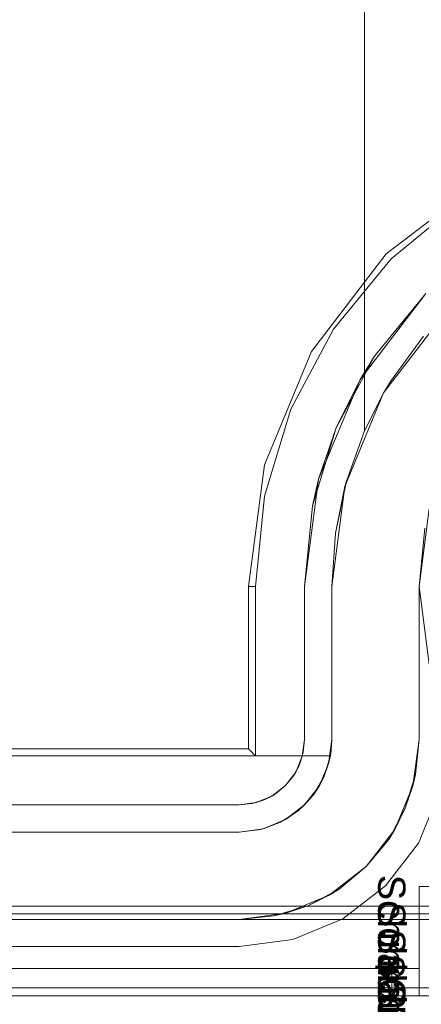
# Model space of a CAD drawing. Extents: x -743 to 300, y 62 to 1112.
# Tile 146 of 179: x 167.626 to 167.741, y 606.362 to 606.644. Entities that reach past the tile are written whole.
import ezdxf

# ---------------------------------------------------------------- set-up
doc = ezdxf.new("R2010")
doc.units = 0
doc.layers.get('0').update_dxf_attribs({"lineweight": 13})
doc.layers.add('AM_6-A06CPVAXL0', color=2, linetype='Continuous', lineweight=35, true_color=0xffff00)
doc.styles.get("Standard").update_dxf_attribs({"font": 'ARIALN.TTF'})

# ---------------------------------------------------------------- blocks, each defined once
blk = doc.blocks.new('Referenz-A06CPVAYL0')
at = {"color": 9, "linetype": 'ByBlock', "lineweight": 13, "ltscale": 0.13, "true_color": 0xc1c9c4}
for p, q in [((167.72466, 606.52642), (167.72466, 606.69272)), ((167.72466, 606.69272), (167.72466, 606.54058)), ((167.73015, 606.53725), (167.74778, 606.56023)), ((167.74161, 606.55353), (167.73215, 606.54058)), ((167.72466, 606.54058), (167.72466, 606.52642)), ((167.73215, 606.54058), (167.73022, 606.53737)), ((167.71907, 606.5105), (167.73015, 606.53725)), ((167.72466, 606.52642), (167.73022, 606.53737)), ((167.73015, 606.53725), (167.72466, 606.52642)), ((167.73022, 606.53737), (167.73015, 606.53725)), ((167.71949, 606.51202), (167.72466, 606.52642)), ((167.72466, 606.52642), (167.71949, 606.51202)), ((167.72466, 606.52642), (167.72466, 606.52642)), ((167.71634, 606.49705), (167.71949, 606.51202)), ((167.71949, 606.51202), (167.71907, 606.5105)), ((167.71529, 606.48178), (167.71907, 606.5105)), ((167.71907, 606.5105), (167.71634, 606.49705)), ((167.74029, 606.48178), (167.74321, 606.50402)), ((167.71529, 606.48178), (167.71634, 606.49705)), ((167.71634, 606.49705), (167.71529, 606.48178)), ((167.74194, 606.49855), (167.74029, 606.48178)), ((167.71529, 606.43803), (167.71529, 606.48178)), ((167.71529, 606.48178), (167.71529, 606.43803)), ((167.71529, 606.48178), (167.71529, 606.48178)), ((167.74029, 606.43803), (167.74029, 606.48178)), ((167.74029, 606.48178), (167.74029, 606.46624)), ((167.74029, 606.48178), (167.74029, 606.48178)), ((167.74029, 606.46624), (167.74029, 606.45129)), ((167.74029, 606.45129), (167.74029, 606.43803)), ((167.71529, 606.43803), (167.71438, 606.43116)), ((167.71524, 606.43646), (167.71529, 606.43803)), ((167.71529, 606.43803), (167.71529, 606.43803)), ((167.73853, 606.42469), (167.74029, 606.43803)), ((167.73929, 606.42797), (167.74029, 606.43803)), ((167.74029, 606.43803), (167.73929, 606.42797)), ((167.74029, 606.43803), (167.74029, 606.43803)), ((167.71487, 606.43334), (167.7151, 606.4349)), ((167.7151, 606.4349), (167.71524, 606.43646)), ((167.13482, 606.43334), (167.71467, 606.43334)), ((167.71487, 606.43334), (167.13482, 606.43334)), ((167.71309, 606.42745), (167.71487, 606.43334)), ((167.71451, 606.43217), (167.71374, 606.42961)), ((167.71438, 606.43116), (167.71487, 606.43334)), ((167.71487, 606.43334), (167.71451, 606.43217)), ((167.71467, 606.43334), (167.71487, 606.43334)), ((167.71487, 606.43334), (167.71487, 606.43334)), ((167.71438, 606.43116), (167.71173, 606.42475)), ((167.71309, 606.42745), (167.71438, 606.43116)), ((167.71374, 606.42961), (167.71309, 606.42745)), ((167.71173, 606.42475), (167.71309, 606.42745)), ((167.71309, 606.42745), (167.71224, 606.426)), ((167.73929, 606.42797), (167.73636, 606.4183)), ((167.73853, 606.42469), (167.73929, 606.42797)), ((167.71173, 606.42475), (167.70751, 606.41925)), ((167.71, 606.42213), (167.71173, 606.42475)), ((167.71088, 606.42365), (167.71, 606.42213)), ((167.71224, 606.426), (167.71088, 606.42365)), ((167.73338, 606.41225), (167.73853, 606.42469)), ((167.73636, 606.4183), (167.73853, 606.42469)), ((167.70751, 606.41925), (167.71, 606.42213)), ((167.71, 606.42213), (167.7085, 606.42055)), ((167.70751, 606.41925), (167.702, 606.41503)), ((167.70577, 606.41766), (167.70751, 606.41925)), ((167.70666, 606.4186), (167.70577, 606.41766)), ((167.7085, 606.42055), (167.70666, 606.4186)), ((167.73636, 606.4183), (167.7316, 606.40939)), ((167.73338, 606.41225), (167.73636, 606.4183)), ((167.70346, 606.41615), (167.70133, 606.41475)), ((167.702, 606.41503), (167.70577, 606.41766)), ((167.70577, 606.41766), (167.70346, 606.41615)), ((167.6956, 606.41238), (167.68872, 606.41147)), ((167.69484, 606.41218), (167.6956, 606.41238)), ((167.69523, 606.41233), (167.69484, 606.41218)), ((167.69725, 606.41306), (167.69523, 606.41233)), ((167.702, 606.41503), (167.6956, 606.41238)), ((167.6956, 606.41238), (167.70062, 606.41428)), ((167.70062, 606.41428), (167.69725, 606.41306)), ((167.70062, 606.41428), (167.702, 606.41503)), ((167.70133, 606.41475), (167.70062, 606.41428)), ((167.68872, 606.41147), (166.16685, 606.41147)), ((167.13482, 606.41147), (167.68872, 606.41147)), ((167.68872, 606.41147), (167.69484, 606.41218)), ((167.68872, 606.41147), (167.68872, 606.41147)), ((167.72518, 606.40157), (167.73338, 606.41225)), ((167.7316, 606.40939), (167.73338, 606.41225)), ((167.72518, 606.40157), (167.7316, 606.40939)), ((167.7316, 606.40939), (167.72518, 606.40157)), ((167.7145, 606.39338), (167.72518, 606.40157)), ((167.71737, 606.39516), (167.72518, 606.40157)), ((167.72518, 606.40157), (167.71737, 606.39516)), ((167.74029, 606.39584), (167.74029, 606.37241)), ((167.74635, 606.39584), (167.74029, 606.39584)), ((167.74029, 606.39584), (167.74029, 606.39584)), ((167.74029, 606.39584), (167.74029, 606.37241)), ((167.74029, 606.39584), (167.74635, 606.39584)), ((167.70207, 606.38823), (167.7145, 606.39338)), ((167.71737, 606.39516), (167.70846, 606.39039)), ((167.70846, 606.39039), (167.7145, 606.39338)), ((167.7145, 606.39338), (167.71737, 606.39516)), ((167.70846, 606.39039), (167.69878, 606.38746)), ((167.70207, 606.38823), (167.70846, 606.39039)), ((167.82622, 606.38803), (167.16216, 606.38803)), ((167.68872, 606.38647), (167.70207, 606.38823)), ((167.68872, 606.38647), (167.69878, 606.38746)), ((167.69878, 606.38746), (167.68872, 606.38647)), ((167.69878, 606.38746), (167.70207, 606.38823)), ((167.82622, 606.38647), (166.02935, 606.38647)), ((166.16685, 606.38647), (167.68872, 606.38647)), ((167.68872, 606.38647), (167.82622, 606.38647)), ((167.68872, 606.38647), (167.68872, 606.38647)), ((167.73247, 606.37241), (166.1231, 606.37241)), ((167.73247, 606.37241), (166.1231, 606.37241)), ((167.74029, 606.37241), (166.92779, 606.37241)), ((167.74029, 606.37241), (166.92779, 606.37241)), ((167.73247, 606.37241), (167.73247, 606.3685)), ((167.734, 606.37241), (167.73247, 606.37241)), ((167.734, 606.37241), (167.73247, 606.37241)), ((167.73247, 606.37241), (167.73247, 606.3685)), ((167.73546, 606.37241), (167.734, 606.37241)), ((167.73546, 606.37241), (167.734, 606.37241)), ((167.73681, 606.37241), (167.73546, 606.37241)), ((167.73681, 606.37241), (167.73546, 606.37241)), ((167.738, 606.37241), (167.73681, 606.37241)), ((167.738, 606.37241), (167.73681, 606.37241)), ((167.73897, 606.37241), (167.738, 606.37241)), ((167.73897, 606.37241), (167.738, 606.37241)), ((167.73969, 606.37241), (167.73897, 606.37241)), ((167.73969, 606.37241), (167.73897, 606.37241)), ((167.74014, 606.37241), (167.73969, 606.37241)), ((167.74014, 606.37241), (167.73969, 606.37241)), ((167.74029, 606.37241), (167.74014, 606.37241)), ((167.74029, 606.37241), (167.74014, 606.37241)), ((167.74029, 606.3685), (167.74029, 606.37241)), ((167.74029, 606.36459), (167.74029, 606.37241)), ((167.74029, 606.37241), (167.74029, 606.37241)), ((167.74029, 606.37241), (167.74029, 606.37241)), ((167.74029, 606.37241), (167.74029, 606.37241)), ((167.74029, 606.37241), (167.74029, 606.37241)), ((167.74029, 606.37241), (167.74029, 606.37241)), ((167.74029, 606.37241), (167.74029, 606.37241)), ((167.74029, 606.37241), (167.74029, 606.3685)), ((167.74029, 606.36459), (167.74029, 606.37241)), ((167.73247, 606.3685), (167.73247, 606.36459)), ((167.73247, 606.3685), (167.73247, 606.36459)), ((167.74029, 606.36459), (167.74029, 606.3685)), ((167.74029, 606.3685), (167.74029, 606.36459)), ((166.02935, 606.36459), (167.82622, 606.36459)), ((166.02935, 606.36459), (167.82622, 606.36459)), ((166.1231, 606.36459), (167.73247, 606.36459)), ((167.73247, 606.36459), (166.1231, 606.36459)), ((166.92779, 606.36459), (167.74029, 606.36459)), ((167.74029, 606.36459), (166.92779, 606.36459)), ((167.73247, 606.36459), (167.7345, 606.36459)), ((167.7345, 606.36459), (167.73247, 606.36459)), ((167.7345, 606.36459), (167.73638, 606.36459)), ((167.73638, 606.36459), (167.7345, 606.36459)), ((167.73638, 606.36459), (167.738, 606.36459)), ((167.738, 606.36459), (167.73638, 606.36459)), ((167.738, 606.36459), (167.73924, 606.36459)), ((167.73924, 606.36459), (167.738, 606.36459)), ((167.73924, 606.36459), (167.74002, 606.36459)), ((167.74002, 606.36459), (167.73924, 606.36459)), ((167.74002, 606.36459), (167.74029, 606.36459)), ((167.74029, 606.36459), (167.74002, 606.36459)), ((167.74029, 606.36459), (167.74635, 606.36459)), ((167.74029, 606.36459), (167.74029, 606.36459)), ((167.74635, 606.36459), (167.74029, 606.36459))]:
    blk.add_line(p, q, dxfattribs=at)
at = {"color": 251, "linetype": 'ByBlock', "lineweight": 13, "ltscale": 0.13, "true_color": 0x636363}
for p, q in [((167.75883, 606.59851), (167.73091, 606.57709)), ((167.75244, 606.59221), (167.73231, 606.5757)), ((167.73091, 606.57709), (167.70949, 606.54918)), ((167.73231, 606.5757), (167.71579, 606.55557)), ((167.72338, 606.54116), (167.74225, 606.56575)), ((167.74225, 606.56575), (167.72749, 606.54776)), ((167.71579, 606.55557), (167.70352, 606.53261)), ((167.70949, 606.54918), (167.69603, 606.51667)), ((167.71651, 606.52723), (167.72749, 606.54776)), ((167.72749, 606.54776), (167.72338, 606.54116)), ((167.71152, 606.51252), (167.72338, 606.54116)), ((167.72338, 606.54116), (167.71651, 606.52723)), ((167.70352, 606.53261), (167.69596, 606.50769)), ((167.70975, 606.50495), (167.71651, 606.52723)), ((167.71651, 606.52723), (167.71152, 606.51252)), ((167.69603, 606.51667), (167.69143, 606.48178)), ((167.70747, 606.48178), (167.71152, 606.51252)), ((167.71152, 606.51252), (167.70975, 606.50495)), ((167.69596, 606.50769), (167.69341, 606.48178)), ((167.70975, 606.50495), (167.70747, 606.48178)), ((167.74321, 606.50402), (167.74029, 606.48178)), ((167.69143, 606.48178), (167.69143, 606.43532)), ((167.69143, 606.48178), (167.69341, 606.48178)), ((167.69341, 606.48178), (167.69341, 606.43334)), ((167.70747, 606.48178), (167.70747, 606.43803)), ((167.70747, 606.43803), (167.70747, 606.48178)), ((167.70747, 606.48178), (167.70747, 606.48178)), ((167.74029, 606.48178), (167.74321, 606.45954)), ((167.70747, 606.43803), (167.70683, 606.43318)), ((167.70711, 606.43437), (167.70747, 606.43803)), ((167.70747, 606.43803), (167.70711, 606.43437)), ((167.70747, 606.43803), (167.70747, 606.43803)), ((167.69143, 606.43532), (166.16414, 606.43532)), ((167.69143, 606.43532), (167.69341, 606.43334)), ((167.69341, 606.43334), (166.16216, 606.43334)), ((167.70683, 606.43318), (167.70496, 606.42866)), ((167.70711, 606.43437), (167.70605, 606.43086)), ((167.70605, 606.43086), (167.70683, 606.43318)), ((167.70683, 606.43318), (167.70711, 606.43437)), ((167.70605, 606.43086), (167.70431, 606.42762)), ((167.70496, 606.42866), (167.70605, 606.43086)), ((167.70496, 606.42866), (167.70198, 606.42477)), ((167.70198, 606.42477), (167.70431, 606.42762)), ((167.70431, 606.42762), (167.70198, 606.42477)), ((167.70431, 606.42762), (167.70496, 606.42866)), ((167.70198, 606.42477), (167.6981, 606.42179)), ((167.69914, 606.42244), (167.70198, 606.42477)), ((167.70198, 606.42477), (167.69914, 606.42244)), ((167.6981, 606.42179), (167.69358, 606.41992)), ((167.69914, 606.42244), (167.6959, 606.42071)), ((167.6959, 606.42071), (167.6981, 606.42179)), ((167.6981, 606.42179), (167.69914, 606.42244)), ((167.74014, 606.40834), (167.74608, 606.42267)), ((167.74608, 606.42267), (167.74014, 606.40834)), ((167.68872, 606.41928), (166.16685, 606.41928)), ((166.16685, 606.41928), (167.68872, 606.41928)), ((167.69358, 606.41992), (167.68872, 606.41928)), ((167.68872, 606.41928), (167.69238, 606.41964)), ((167.69238, 606.41964), (167.68872, 606.41928)), ((167.68872, 606.41928), (167.68872, 606.41928)), ((167.6959, 606.42071), (167.69238, 606.41964)), ((167.69238, 606.41964), (167.69358, 606.41992)), ((167.69358, 606.41992), (167.6959, 606.42071)), ((167.73071, 606.39605), (167.74014, 606.40834)), ((167.74014, 606.40834), (167.73071, 606.39605)), ((167.71841, 606.38661), (167.73071, 606.39605)), ((167.73071, 606.39605), (167.71841, 606.38661)), ((167.82622, 606.39028), (166.02935, 606.39028)), ((167.70409, 606.38068), (167.71841, 606.38661)), ((167.71841, 606.38661), (167.70409, 606.38068)), ((166.16685, 606.37866), (167.68872, 606.37866)), ((167.68872, 606.37866), (166.16685, 606.37866)), ((167.68872, 606.37866), (167.70409, 606.38068)), ((167.70409, 606.38068), (167.68872, 606.37866)), ((167.68872, 606.37866), (167.68872, 606.37866)), ((167.82622, 606.36685), (166.02935, 606.36685)), ((166.02935, 606.36459), (167.82622, 606.36459))]:
    blk.add_line(p, q, dxfattribs=at)
at = {"layer": 'AM_6-A06CPVAXL0', "linetype": 'ByBlock', "ltscale": 0.35, "char_height": 0.0078125, "attachment_point": 1, "rotation": 270}
for s, insert in [('{\\fArial;Schraube_TK34mm-schwarz}', (167.73638, 606.39925)), ('{\\fArial;Schraube_TK34mm-schwarz}', (167.73638, 606.39144)), ('{\\fArial;Schraube_TK34mm-schwarz}', (167.73638, 606.38363)), ('{\\fArial;$CNSORDERNO.}', (167.73638, 606.37592)), ('{\\fArial;Schraube_TK34mm-schwarz}', (167.73638, 606.368))]:
    blk.add_mtext(s, dxfattribs=dict(at, insert=insert))

msp = doc.modelspace()

# ---------------------------------------------------------------- block references
at = {"color": 8, "lineweight": 25, "ltscale": 0.25, "true_color": 0x808080}
msp.add_blockref('Referenz-A06CPVAYL0', (0, 0), dxfattribs=at)

doc.saveas('drawing.dxf')
